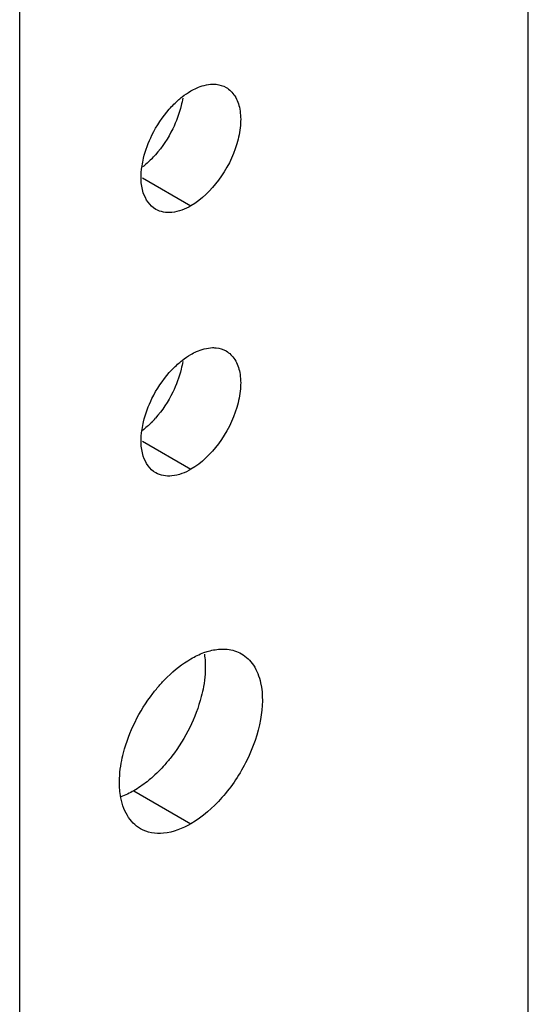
# Model space of a CAD drawing. Header units: inches. Extents: x 6 to 353, y 6 to 228.
# Tile 161 of 256: x 329.318 to 330.105, y 131.043 to 132.568. Entities that reach past the tile are written whole.
import ezdxf

# ---------------------------------------------------------------- set-up
doc = ezdxf.new("R2010")
doc.units = ezdxf.units.IN
doc.header["$LTSCALE"] = 19.946667
doc.header["$MEASUREMENT"] = 0
doc.layers.get('0').update_dxf_attribs({"linetype": 'CONTINUOUS'})
doc.layers.add('03_ALL_AXES', color=7, linetype='CONTINUOUS')

msp = doc.modelspace()

# ---------------------------------------------------------------- linework, layer by layer
at = {"color": 7, "linetype": 'Continuous'}
for p, q in [((329.3175, 124.7709), (329.3175, 134.8258)), ((330.1052, 124.3161), (330.1052, 134.3711))]:
    msp.add_line(p, q, dxfattribs=at)
at = {"layer": '03_ALL_AXES', "color": 7, "linetype": 'Continuous'}
for p, q in [((329.5075, 132.3233), (329.5827, 132.2799)), ((329.5075, 131.9151), (329.5827, 131.8717)), ((329.4943, 131.3736), (329.5827, 131.3226))]:
    msp.add_line(p, q, dxfattribs=at)
for centre in [(329.4064, 132.4662), (329.4064, 132.0579)]:
    msp.add_arc(centre, 0.1618, 315.256, 318.5568, dxfattribs=at)
for points, knots in [([(329.5827, 132.4579), (329.5855, 132.4595), (329.5959, 132.4649), (329.6076, 132.4682), (329.6161, 132.4684)], [0, 0, 0, 0, 0.273651, 1, 1, 1, 1]), ([(329.6161, 132.4684), (329.618, 132.4685), (329.6253, 132.4682), (329.6325, 132.466), (329.6372, 132.4633)], [0, 0, 0, 0, 0.262582, 1, 1, 1, 1]), ([(329.6372, 132.4633), (329.6426, 132.4602), (329.6525, 132.4501), (329.6597, 132.4288), (329.6603, 132.4032), (329.6524, 132.3646), (329.6291, 132.3191), (329.5995, 132.2897), (329.5827, 132.2799)], [0, 0, 0, 0, 0.087127, 0.186819, 0.30452, 0.438668, 0.730057, 1, 1, 1, 1]), ([(329.5492, 132.4298), (329.5538, 132.435), (329.5603, 132.4415), (329.5674, 132.4473), (329.5691, 132.4487)], [0, 0, 0, 0, 0.758296, 1, 1, 1, 1]), ([(329.57, 132.447), (329.5694, 132.443), (329.5661, 132.4266), (329.5602, 132.4107), (329.5545, 132.3993)], [0, 0, 0, 0, 0.23858, 1, 1, 1, 1]), ([(329.507, 132.3419), (329.5076, 132.3459), (329.5108, 132.3623), (329.5168, 132.3782), (329.5224, 132.3896)], [0, 0, 0, 0, 0.23858, 1, 1, 1, 1]), ([(329.5282, 132.2745), (329.5189, 132.2799), (329.5041, 132.3028), (329.5049, 132.3281), (329.507, 132.3419)], [0, 0, 0, 0, 0.434522, 1, 1, 1, 1]), ([(329.5827, 132.2799), (329.5737, 132.2747), (329.5556, 132.2673), (329.5355, 132.2703), (329.5282, 132.2745)], [0, 0, 0, 0, 0.550513, 1, 1, 1, 1]), ([(329.5827, 132.0497), (329.5855, 132.0513), (329.5959, 132.0567), (329.6076, 132.06), (329.6161, 132.0602)], [0, 0, 0, 0, 0.273651, 1, 1, 1, 1]), ([(329.6161, 132.0602), (329.618, 132.0602), (329.6253, 132.06), (329.6325, 132.0578), (329.6372, 132.0551)], [0, 0, 0, 0, 0.262582, 1, 1, 1, 1]), ([(329.6372, 132.0551), (329.6426, 132.0519), (329.6525, 132.0418), (329.6597, 132.0206), (329.6603, 131.9949), (329.6524, 131.9563), (329.6291, 131.9109), (329.5995, 131.8814), (329.5827, 131.8717)], [0, 0, 0, 0, 0.087127, 0.186819, 0.30452, 0.438668, 0.730057, 1, 1, 1, 1]), ([(329.5492, 132.0216), (329.5538, 132.0268), (329.5603, 132.0332), (329.5674, 132.0391), (329.5691, 132.0404)], [0, 0, 0, 0, 0.758296, 1, 1, 1, 1]), ([(329.57, 132.0387), (329.5694, 132.0348), (329.5661, 132.0183), (329.5602, 132.0025), (329.5545, 131.991)], [0, 0, 0, 0, 0.23858, 1, 1, 1, 1]), ([(329.507, 131.9336), (329.5076, 131.9376), (329.5108, 131.9541), (329.5168, 131.9699), (329.5224, 131.9814)], [0, 0, 0, 0, 0.23858, 1, 1, 1, 1]), ([(329.5282, 131.8663), (329.5189, 131.8716), (329.5041, 131.8945), (329.5049, 131.9199), (329.507, 131.9336)], [0, 0, 0, 0, 0.434522, 1, 1, 1, 1]), ([(329.5827, 131.8717), (329.5737, 131.8665), (329.5556, 131.859), (329.5355, 131.862), (329.5282, 131.8663)], [0, 0, 0, 0, 0.550513, 1, 1, 1, 1]), ([(329.6035, 131.5853), (329.6041, 131.5814), (329.6058, 131.5648), (329.6044, 131.5479), (329.6022, 131.5352)], [0, 0, 0, 0, 0.232633, 1, 1, 1, 1]), ([(329.6027, 131.5876), (329.605, 131.5884), (329.6141, 131.5914), (329.6237, 131.5931), (329.6307, 131.5932)], [0, 0, 0, 0, 0.264553, 1, 1, 1, 1]), ([(329.6307, 131.5932), (329.6334, 131.5933), (329.6439, 131.5929), (329.6543, 131.5897), (329.6609, 131.5859)], [0, 0, 0, 0, 0.262582, 1, 1, 1, 1]), ([(329.6609, 131.5859), (329.6684, 131.5816), (329.6819, 131.5681), (329.6884, 131.5506), (329.6906, 131.5411)], [0, 0, 0, 0, 0.46882, 1, 1, 1, 1]), ([(329.5347, 131.5378), (329.5383, 131.5419), (329.5528, 131.5571), (329.5693, 131.5705), (329.5827, 131.5781)], [0, 0, 0, 0, 0.265662, 1, 1, 1, 1]), ([(329.4962, 131.4801), (329.5039, 131.4957), (329.5162, 131.5156), (329.5309, 131.5335), (329.5347, 131.5378)], [0, 0, 0, 0, 0.75367, 1, 1, 1, 1]), ([(329.6906, 131.5411), (329.6947, 131.5226), (329.693, 131.48), (329.6714, 131.4187), (329.6344, 131.3628), (329.6008, 131.333), (329.5827, 131.3226)], [0, 0, 0, 0, 0.222118, 0.484077, 0.754973, 1, 1, 1, 1]), ([(329.6022, 131.5352), (329.6012, 131.53), (329.5964, 131.5081), (329.5883, 131.4869), (329.5808, 131.4717)], [0, 0, 0, 0, 0.239985, 1, 1, 1, 1]), ([(329.4748, 131.4165), (329.4757, 131.4218), (329.4806, 131.4437), (329.4886, 131.4648), (329.4962, 131.4801)], [0, 0, 0, 0, 0.239985, 1, 1, 1, 1]), ([(329.5808, 131.4717), (329.5731, 131.456), (329.5608, 131.4362), (329.5461, 131.4183), (329.5423, 131.414)], [0, 0, 0, 0, 0.75367, 1, 1, 1, 1]), ([(329.4735, 131.3665), (329.4729, 131.3703), (329.4712, 131.387), (329.4725, 131.4039), (329.4748, 131.4165)], [0, 0, 0, 0, 0.232633, 1, 1, 1, 1]), ([(329.5216, 131.3934), (329.5194, 131.3914), (329.5108, 131.3842), (329.5015, 131.3778), (329.4943, 131.3736)], [0, 0, 0, 0, 0.260856, 1, 1, 1, 1]), ([(329.5044, 131.3148), (329.4962, 131.3196), (329.4813, 131.3353), (329.4752, 131.3556), (329.4735, 131.3665)], [0, 0, 0, 0, 0.463491, 1, 1, 1, 1]), ([(329.5827, 131.3226), (329.5697, 131.3151), (329.5439, 131.3044), (329.515, 131.3087), (329.5044, 131.3148)], [0, 0, 0, 0, 0.550513, 1, 1, 1, 1])]:
    msp.add_open_spline(points, degree=3, knots=knots, dxfattribs=at)
for points in [[(329.5691, 132.4487), (329.5734, 132.4521), (329.5779, 132.4552), (329.5827, 132.4579)], [(329.5224, 132.3896), (329.5295, 132.4041), (329.5386, 132.4177), (329.5492, 132.4298)], [(329.5545, 132.3993), (329.5474, 132.3848), (329.5384, 132.3711), (329.5277, 132.3591)], [(329.5214, 132.3523), (329.5171, 132.348), (329.5126, 132.3439), (329.5079, 132.3402)], [(329.5691, 132.0404), (329.5734, 132.0438), (329.5779, 132.0469), (329.5827, 132.0497)], [(329.5224, 131.9814), (329.5295, 131.9958), (329.5386, 132.0095), (329.5492, 132.0216)], [(329.5545, 131.991), (329.5474, 131.9766), (329.5384, 131.9629), (329.5277, 131.9508)], [(329.5214, 131.944), (329.5171, 131.9397), (329.5126, 131.9357), (329.5079, 131.932)], [(329.5827, 131.5781), (329.589, 131.5818), (329.5957, 131.585), (329.6027, 131.5876)], [(329.5423, 131.414), (329.5359, 131.4067), (329.5289, 131.3998), (329.5216, 131.3934)], [(329.4943, 131.3736), (329.4879, 131.3699), (329.4812, 131.3667), (329.4743, 131.3642)]]:
    msp.add_open_spline(points, degree=3, dxfattribs=at)

doc.saveas('drawing.dxf')
